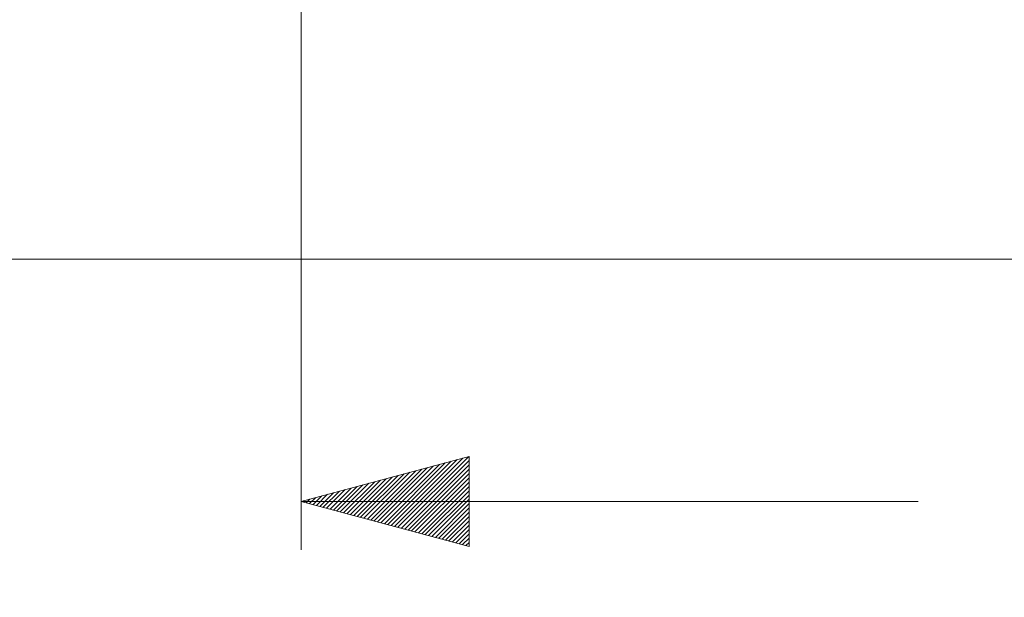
# Model space of a CAD drawing. Header units: inches. Extents: x 513 to 854, y 267 to 501.
# Tile 71 of 214: x 552 to 572, y 437 to 449. Entities that reach past the tile are written whole.
import ezdxf

# ---------------------------------------------------------------- set-up
doc = ezdxf.new("R2010")
doc.units = ezdxf.units.IN
doc.header["$MEASUREMENT"] = 0
doc.linetypes.add('AI-Linetype-10', pattern=[25.719999, 12.86, -12.86])
doc.linetypes.add('AI-Linetype-8', pattern=[25.719999, 12.86, -12.86])
doc.layers.add('1', color=7, linetype='Continuous')
doc.layers.add('Top', color=7, linetype='Continuous')

# ---------------------------------------------------------------- blocks, each defined once
blk = doc.blocks.new('block 5')
at = {"layer": '1', "color": 8, "lineweight": 18, "true_color": 0x808080}
blk.add_lwpolyline([(522.61, 444.312), (810.31, 444.312)], dxfattribs=at)
blk = doc.blocks.new('block 4391')
at = {"layer": '1', "color": 193, "linetype": 'AI-Linetype-8', "lineweight": 18, "true_color": 0x9966cc}
blk.add_lwpolyline([(557.427, 439.262), (675.048, 439.262)], dxfattribs=at)
blk = doc.blocks.new('block 4393')
at = {"layer": '1', "color": 193, "linetype": 'AI-Linetype-10', "lineweight": 18, "true_color": 0x9966cc}
blk.add_lwpolyline([(557.427, 451.112), (557.427, 437.262)], dxfattribs=at)
blk = doc.blocks.new('block 7333')
at = {"layer": 'Top', "lineweight": 0}
blk.add_lwpolyline([(557.427, 439.262), (560.927, 440.2), (560.927, 438.324), (557.427, 439.262)], dxfattribs=at)
blk = doc.blocks.new('block 7334')
at = {"layer": 'Top', "lineweight": 0}
blk.add_lwpolyline([(557.461, 439.253), (557.487, 439.278)], dxfattribs=at)
blk = doc.blocks.new('block 7335')
at = {"layer": 'Top', "lineweight": 0}
blk.add_lwpolyline([(557.532, 439.234), (557.609, 439.311)], dxfattribs=at)
blk = doc.blocks.new('block 7336')
at = {"layer": 'Top', "lineweight": 0}
blk.add_lwpolyline([(557.603, 439.215), (557.732, 439.344)], dxfattribs=at)
blk = doc.blocks.new('block 7337')
at = {"layer": 'Top', "lineweight": 0}
blk.add_lwpolyline([(557.674, 439.196), (557.855, 439.376)], dxfattribs=at)
blk = doc.blocks.new('block 7338')
at = {"layer": 'Top', "lineweight": 0}
blk.add_lwpolyline([(557.745, 439.177), (557.977, 439.409)], dxfattribs=at)
blk = doc.blocks.new('block 7339')
at = {"layer": 'Top', "lineweight": 0}
blk.add_lwpolyline([(557.815, 439.158), (558.1, 439.442)], dxfattribs=at)
blk = doc.blocks.new('block 7340')
at = {"layer": 'Top', "lineweight": 0}
blk.add_lwpolyline([(557.886, 439.139), (558.223, 439.475)], dxfattribs=at)
blk = doc.blocks.new('block 7341')
at = {"layer": 'Top', "lineweight": 0}
blk.add_lwpolyline([(557.957, 439.12), (558.345, 439.508)], dxfattribs=at)
blk = doc.blocks.new('block 7342')
at = {"layer": 'Top', "lineweight": 0}
blk.add_lwpolyline([(558.028, 439.101), (558.468, 439.541)], dxfattribs=at)
blk = doc.blocks.new('block 7343')
at = {"layer": 'Top', "lineweight": 0}
blk.add_lwpolyline([(558.099, 439.082), (558.591, 439.574)], dxfattribs=at)
blk = doc.blocks.new('block 7344')
at = {"layer": 'Top', "lineweight": 0}
blk.add_lwpolyline([(558.17, 439.063), (558.713, 439.607)], dxfattribs=at)
blk = doc.blocks.new('block 7345')
at = {"layer": 'Top', "lineweight": 0}
blk.add_lwpolyline([(558.24, 439.044), (558.836, 439.639)], dxfattribs=at)
blk = doc.blocks.new('block 7346')
at = {"layer": 'Top', "lineweight": 0}
blk.add_lwpolyline([(558.311, 439.025), (558.959, 439.672)], dxfattribs=at)
blk = doc.blocks.new('block 7347')
at = {"layer": 'Top', "lineweight": 0}
blk.add_lwpolyline([(558.382, 439.006), (559.081, 439.705)], dxfattribs=at)
blk = doc.blocks.new('block 7348')
at = {"layer": 'Top', "lineweight": 0}
blk.add_lwpolyline([(558.453, 438.987), (559.204, 439.738)], dxfattribs=at)
blk = doc.blocks.new('block 7349')
at = {"layer": 'Top', "lineweight": 0}
blk.add_lwpolyline([(558.524, 438.968), (559.327, 439.771)], dxfattribs=at)
blk = doc.blocks.new('block 7350')
at = {"layer": 'Top', "lineweight": 0}
blk.add_lwpolyline([(558.595, 438.949), (559.449, 439.804)], dxfattribs=at)
blk = doc.blocks.new('block 7351')
at = {"layer": 'Top', "lineweight": 0}
blk.add_lwpolyline([(558.665, 438.93), (559.572, 439.837)], dxfattribs=at)
blk = doc.blocks.new('block 7352')
at = {"layer": 'Top', "lineweight": 0}
blk.add_lwpolyline([(558.736, 438.911), (559.695, 439.869)], dxfattribs=at)
blk = doc.blocks.new('block 7353')
at = {"layer": 'Top', "lineweight": 0}
blk.add_lwpolyline([(558.807, 438.892), (559.817, 439.902)], dxfattribs=at)
blk = doc.blocks.new('block 7354')
at = {"layer": 'Top', "lineweight": 0}
blk.add_lwpolyline([(558.878, 438.873), (559.94, 439.935)], dxfattribs=at)
blk = doc.blocks.new('block 7355')
at = {"layer": 'Top', "lineweight": 0}
blk.add_lwpolyline([(558.949, 438.854), (560.063, 439.968)], dxfattribs=at)
blk = doc.blocks.new('block 7356')
at = {"layer": 'Top', "lineweight": 0}
blk.add_lwpolyline([(559.019, 438.835), (560.185, 440.001)], dxfattribs=at)
blk = doc.blocks.new('block 7357')
at = {"layer": 'Top', "lineweight": 0}
blk.add_lwpolyline([(559.09, 438.816), (560.308, 440.034)], dxfattribs=at)
blk = doc.blocks.new('block 7358')
at = {"layer": 'Top', "lineweight": 0}
blk.add_lwpolyline([(559.161, 438.797), (560.431, 440.067)], dxfattribs=at)
blk = doc.blocks.new('block 7359')
at = {"layer": 'Top', "lineweight": 0}
blk.add_lwpolyline([(559.232, 438.778), (560.553, 440.1)], dxfattribs=at)
blk = doc.blocks.new('block 7360')
at = {"layer": 'Top', "lineweight": 0}
blk.add_lwpolyline([(559.303, 438.759), (560.676, 440.132)], dxfattribs=at)
blk = doc.blocks.new('block 7361')
at = {"layer": 'Top', "lineweight": 0}
blk.add_lwpolyline([(559.374, 438.74), (560.799, 440.165)], dxfattribs=at)
blk = doc.blocks.new('block 7362')
at = {"layer": 'Top', "lineweight": 0}
blk.add_lwpolyline([(559.444, 438.721), (560.921, 440.198)], dxfattribs=at)
blk = doc.blocks.new('block 7363')
at = {"layer": 'Top', "lineweight": 0}
blk.add_lwpolyline([(559.515, 438.702), (560.927, 440.114)], dxfattribs=at)
blk = doc.blocks.new('block 7364')
at = {"layer": 'Top', "lineweight": 0}
blk.add_lwpolyline([(559.586, 438.683), (560.927, 440.024)], dxfattribs=at)
blk = doc.blocks.new('block 7365')
at = {"layer": 'Top', "lineweight": 0}
blk.add_lwpolyline([(559.657, 438.664), (560.927, 439.934)], dxfattribs=at)
blk = doc.blocks.new('block 7366')
at = {"layer": 'Top', "lineweight": 0}
blk.add_lwpolyline([(559.728, 438.645), (560.927, 439.844)], dxfattribs=at)
blk = doc.blocks.new('block 7367')
at = {"layer": 'Top', "lineweight": 0}
blk.add_lwpolyline([(559.799, 438.626), (560.927, 439.755)], dxfattribs=at)
blk = doc.blocks.new('block 7368')
at = {"layer": 'Top', "lineweight": 0}
blk.add_lwpolyline([(559.869, 438.607), (560.927, 439.665)], dxfattribs=at)
blk = doc.blocks.new('block 7369')
at = {"layer": 'Top', "lineweight": 0}
blk.add_lwpolyline([(559.94, 438.588), (560.927, 439.575)], dxfattribs=at)
blk = doc.blocks.new('block 7370')
at = {"layer": 'Top', "lineweight": 0}
blk.add_lwpolyline([(560.011, 438.569), (560.927, 439.485)], dxfattribs=at)
blk = doc.blocks.new('block 7371')
at = {"layer": 'Top', "lineweight": 0}
blk.add_lwpolyline([(560.082, 438.55), (560.927, 439.395)], dxfattribs=at)
blk = doc.blocks.new('block 7372')
at = {"layer": 'Top', "lineweight": 0}
blk.add_lwpolyline([(560.153, 438.531), (560.927, 439.306)], dxfattribs=at)
blk = doc.blocks.new('block 7373')
at = {"layer": 'Top', "lineweight": 0}
blk.add_lwpolyline([(560.224, 438.512), (560.927, 439.216)], dxfattribs=at)
blk = doc.blocks.new('block 7374')
at = {"layer": 'Top', "lineweight": 0}
blk.add_lwpolyline([(560.294, 438.493), (560.927, 439.126)], dxfattribs=at)
blk = doc.blocks.new('block 7375')
at = {"layer": 'Top', "lineweight": 0}
blk.add_lwpolyline([(560.365, 438.474), (560.927, 439.036)], dxfattribs=at)
blk = doc.blocks.new('block 7376')
at = {"layer": 'Top', "lineweight": 0}
blk.add_lwpolyline([(560.436, 438.456), (560.927, 438.946)], dxfattribs=at)
blk = doc.blocks.new('block 7377')
at = {"layer": 'Top', "lineweight": 0}
blk.add_lwpolyline([(560.507, 438.437), (560.927, 438.857)], dxfattribs=at)
blk = doc.blocks.new('block 7378')
at = {"layer": 'Top', "lineweight": 0}
blk.add_lwpolyline([(560.578, 438.418), (560.927, 438.767)], dxfattribs=at)
blk = doc.blocks.new('block 7379')
at = {"layer": 'Top', "lineweight": 0}
blk.add_lwpolyline([(560.648, 438.399), (560.927, 438.677)], dxfattribs=at)
blk = doc.blocks.new('block 7380')
at = {"layer": 'Top', "lineweight": 0}
blk.add_lwpolyline([(560.719, 438.38), (560.927, 438.587)], dxfattribs=at)
blk = doc.blocks.new('block 7381')
at = {"layer": 'Top', "lineweight": 0}
blk.add_lwpolyline([(560.79, 438.361), (560.927, 438.497)], dxfattribs=at)
blk = doc.blocks.new('block 7382')
at = {"layer": 'Top', "lineweight": 0}
blk.add_lwpolyline([(560.861, 438.342), (560.927, 438.408)], dxfattribs=at)

msp = doc.modelspace()

# ---------------------------------------------------------------- block references
at = {"layer": '1'}
for name in ['block 4393', 'block 5', 'block 4391']:
    msp.add_blockref(name, (0, 0), dxfattribs=at)
at = {"layer": 'Top'}
for name in ['block 7333', 'block 7360', 'block 7361', 'block 7362', 'block 7354', 'block 7355', 'block 7356', 'block 7357', 'block 7358', 'block 7359', 'block 7363', 'block 7364', 'block 7365', 'block 7348', 'block 7349', 'block 7350', 'block 7351', 'block 7352', 'block 7353', 'block 7366', 'block 7367', 'block 7342', 'block 7343', 'block 7344', 'block 7345', 'block 7346', 'block 7347', 'block 7368', 'block 7369', 'block 7335', 'block 7336', 'block 7337', 'block 7338', 'block 7339', 'block 7340', 'block 7341', 'block 7370', 'block 7371', 'block 7372', 'block 7334', 'block 7373', 'block 7374', 'block 7375', 'block 7376', 'block 7377', 'block 7378', 'block 7379', 'block 7380', 'block 7381', 'block 7382']:
    msp.add_blockref(name, (0, 0), dxfattribs=at)

doc.saveas('drawing.dxf')
